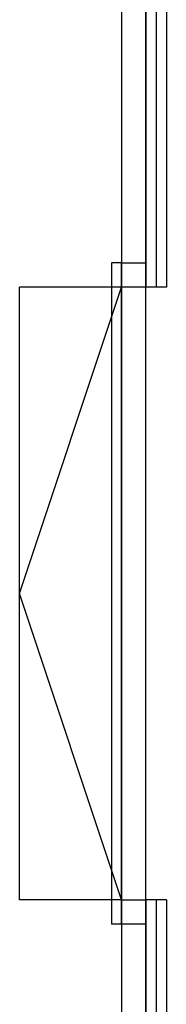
# Model space of a CAD drawing. Header units: millimetres. Extents: x 226749 to 325316, y -44191 to 40236.
# Tile 160 of 164: x 287778 to 288498, y 18066 to 22889. Entities that reach past the tile are written whole.
import ezdxf

# ---------------------------------------------------------------- set-up
doc = ezdxf.new("R2010")
doc.units = ezdxf.units.MM
doc.header["$LTSCALE"] = 100
doc.linetypes.add('DASHDOT', pattern=[25.4, 12.7, -6.35, 0, -6.35])
doc.layers.add('KG_BuildingAxis', color=4, linetype='DASHDOT')

msp = doc.modelspace()

# ---------------------------------------------------------------- linework, layer by layer
at = {"ltscale": 6}
msp.add_line((288278.43, 39436.07), (288278.43, -43390.58), dxfattribs=at)
for p, q in [((288398.43, 16480), (288398.43, 29080)), ((288398.43, 24578.1), (288398.43, 21578.1)), ((288498.43, 24578.1), (288498.43, 21578.1)), ((288278.43, 21698.1), (288228.43, 21698.1)), ((288228.43, 21698.1), (288228.43, 18458.1)), ((288278.43, 18458.1), (288278.43, 21698.1)), ((288498.43, 21578.1), (288398.43, 21578.1)), ((288398.43, 18578.1), (288398.43, 16480)), ((288498.43, 18578.1), (288398.43, 18578.1)), ((288498.43, 18578.1), (288498.43, 16480)), ((288278.43, 18458.1), (288228.43, 18458.1))]:
    msp.add_line(p, q)
at = {"ltscale": 0.45}
for p, q in [((288448.43, 24578.1), (288448.43, 21578.1)), ((288448.43, 18578.1), (288448.43, 16480))]:
    msp.add_line(p, q, dxfattribs=at)
at = {"ltscale": 25}
for p, q in [((287778.43, 18578.1), (287778.43, 21578.1)), ((288278.43, 21578.1), (287778.43, 21578.1)), ((287778.43, 20078.1), (288278.43, 21578.1)), ((288278.43, 18578.1), (287778.43, 20078.1)), ((288278.43, 18578.1), (287778.43, 18578.1))]:
    msp.add_line(p, q, dxfattribs=at)
at = {"lineweight": 30}
for points in [[(288278.43, 21578.1), (288278.43, 21698.1), (288398.43, 21698.1), (288398.43, 21578.1), (288278.43, 21578.1)], [(288278.43, 18458.1), (288278.43, 18578.1), (288398.43, 18578.1), (288398.43, 18458.1), (288278.43, 18458.1)]]:
    msp.add_lwpolyline(points, dxfattribs=at)
at = {"layer": 'KG_BuildingAxis', "ltscale": 6}
msp.add_line((288278.43, 39436.07), (288278.43, -43390.58), dxfattribs=at)

doc.saveas('drawing.dxf')
